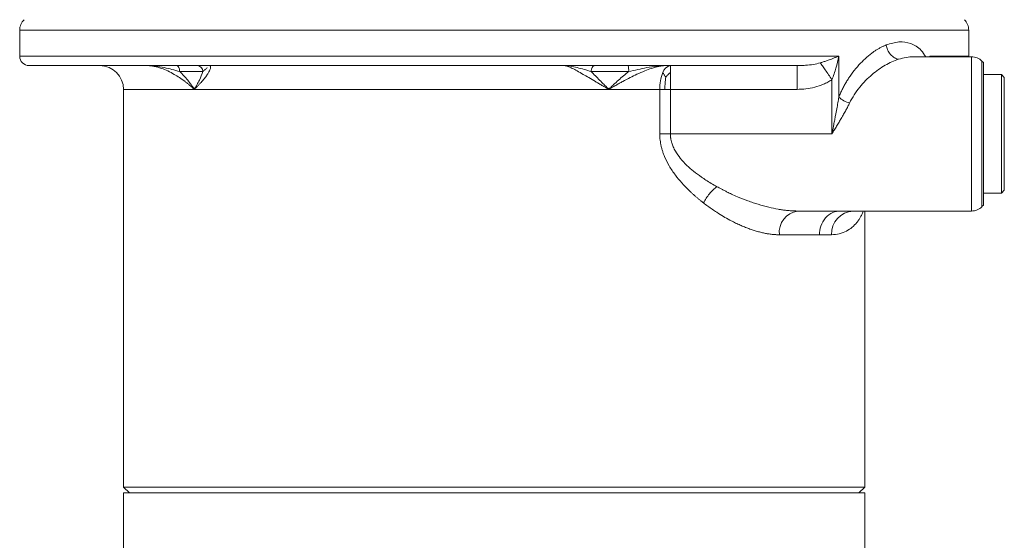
# Model space of a CAD drawing. Header units: millimetres. Extents: x 9 to 1131, y -444 to 1084.
# Tile 11 of 26: x 194 to 360, y 715 to 803. Entities that reach past the tile are written whole.
import ezdxf

# ---------------------------------------------------------------- set-up
doc = ezdxf.new("R2010")
doc.units = ezdxf.units.MM

msp = doc.modelspace()

# ---------------------------------------------------------------- linework, layer by layer
at = {"color": 7, "linetype": 'Continuous', "lineweight": 15}
for p, q in [((194.4, 801.16), (194.4, 796.79)), ((354.4, 796.79), (354.4, 801.16)), ((325.45, 795.19), (196, 795.19)), ((304.1, 795.19), (304.1, 794.02)), ((325.45, 795.19), (325.95, 795.21)), ((332.49, 796.79), (332.49, 789.86)), ((354.86, 796.69), (345.11, 796.69)), ((354.39, 796.69), (354.4, 796.79)), ((356.9, 795.69), (356.63, 795.96)), ((356.9, 771.69), (356.9, 795.69)), ((221.37, 794.19), (225.27, 794.19)), ((290.75, 794.19), (297.06, 794.19)), ((304.1, 794.02), (304.1, 791.19)), ((359.9, 793.69), (356.9, 793.69)), ((360.4, 793.19), (359.9, 793.69)), ((359.9, 773.69), (359.9, 793.69)), ((331.33, 783.69), (331.33, 792.82)), ((360.4, 774.19), (360.4, 793.19)), ((211.9, 791.19), (211.9, 724.19)), ((302.31, 783.69), (302.31, 791.19)), ((304.1, 791.19), (325.45, 791.19)), ((304.1, 791.19), (304.1, 783.69)), ((304.1, 783.69), (331.33, 783.69)), ((356.9, 773.69), (359.9, 773.69)), ((359.9, 773.69), (360.4, 774.19)), ((325.54, 770.69), (334.92, 770.69)), ((334.92, 770.69), (354.86, 770.69)), ((336.9, 724.19), (336.9, 770.69)), ((356.63, 771.43), (356.9, 771.69)), ((329.25, 766.69), (322.47, 766.69)), ((331.28, 766.69), (329.25, 766.69)), ((211.9, 724.19), (212.9, 723.19)), ((211.9, 724.19), (336.9, 724.19)), ((335.9, 723.19), (336.9, 724.19)), ((211.9, 723.19), (211.9, 707.23)), ((211.9, 723.19), (274.4, 723.19)), ((274.4, 723.19), (336.9, 723.19)), ((336.9, 707.23), (336.9, 723.19))]:
    msp.add_line(p, q, dxfattribs=at)
at = {"color": 8, "linetype": 'Continuous', "lineweight": 15}
for p, q in [((194.4, 801.16), (354.4, 801.16)), ((332.49, 796.79), (194.4, 796.79)), ((325.95, 795.21), (325.45, 795.19)), ((354.4, 796.79), (347.83, 796.79)), ((347.83, 796.79), (347.83, 796.69)), ((354.86, 770.69), (354.86, 796.69)), ((356.63, 783.69), (356.63, 795.96)), ((211.9, 791.19), (302.31, 791.19)), ((356.63, 771.43), (356.63, 783.69))]:
    msp.add_line(p, q, dxfattribs=at)
at = {"color": 7, "linetype": 'Continuous', "lineweight": 15, "flags": 128}
for points in [[(220.84, 795.19), (220.94, 795.17), (221.04, 795.12), (221.13, 795.02), (221.21, 794.9), (221.28, 794.75), (221.33, 794.58), (221.36, 794.39), (221.37, 794.19)], [(291.39, 795.19), (291.27, 795.17), (291.15, 795.12), (291.04, 795.02), (290.94, 794.9), (290.86, 794.75), (290.8, 794.58), (290.76, 794.39), (290.75, 794.19)], [(325.45, 791.19), (325.45, 791.97), (325.45, 792.72), (325.45, 793.42), (325.45, 794.02), (325.45, 794.52), (325.45, 794.89), (325.45, 795.12), (325.45, 795.19)], [(302.31, 783.69), (302.52, 783.69), (302.74, 783.69), (302.96, 783.69), (303.18, 783.69), (303.41, 783.69), (303.63, 783.69), (303.87, 783.69), (304.1, 783.69)]]:
    msp.add_lwpolyline(points, dxfattribs=at)
at = {"color": 7, "linetype": 'Continuous', "lineweight": 15}
for centre, radius, start, end in [((196.9, 801.16), 2.5, 135, 180), ((351.9, 801.16), 2.5, 0, 45), ((196, 796.79), 1.6, 180, 270), ((207.9, 791.19), 4, 0, 90), ((224.29, 794.21), 0.985, 359.1045, 89.0756), ((293.07, 794.44), 4, 356.4304, 10.8238), ((304.41, 793.59), 1.63, 100.9542, 164.7373), ((354.86, 794.19), 2.5, 45, 90), ((309.47, 791.33), 7.16, 157.9319, 181.1073), ((336.1, 794.28), 5.7, 230.8103, 251.7249), ((326.08, 767.1), 3.63, 98.4109, 186.4594), ((335.11, 766.86), 3.83, 92.8214, 182.5676), ((354.86, 773.19), 2.5, 270, 315)]:
    msp.add_arc(centre, radius, start, end, dxfattribs=at)
for points, knots in [([(332.49, 789.86), (332.54, 789.98), (332.63, 790.2), (332.77, 790.53), (332.93, 790.86), (333.08, 791.19), (333.25, 791.51), (333.42, 791.83), (333.59, 792.14), (333.77, 792.45), (333.96, 792.76), (334.39, 793.43), (335.11, 794.42), (336.14, 795.6), (337.22, 796.63), (338.09, 797.32), (338.75, 797.77), (339.19, 798.04), (339.63, 798.28), (340.07, 798.5), (340.36, 798.62), (340.5, 798.68)], [0, 0, 0, 0, 0.024576, 0.049272, 0.074106, 0.099094, 0.124253, 0.1496, 0.17515, 0.20092, 0.226924, 0.253177, 0.376724, 0.503408, 0.627095, 0.752004, 0.801789, 0.851416, 0.900951, 0.950457, 1, 1, 1, 1]), ([(340.5, 798.68), (340.54, 798.41), (340.61, 798.13), (340.85, 797.58), (341.01, 797.31), (341.4, 796.85), (341.63, 796.66), (342.1, 796.38), (342.34, 796.3), (342.57, 796.26)], [0, 0, 0, 0, 0.25, 0.25, 0.5, 0.5, 0.75, 0.75, 1, 1, 1, 1]), ([(223.84, 791.27), (223.83, 791.27), (223.82, 791.27), (223.79, 791.28), (223.76, 791.29), (223.73, 791.31), (223.69, 791.35), (223.63, 791.39), (223.55, 791.46), (223.44, 791.56), (223.28, 791.7), (223.02, 791.92), (222.68, 792.19), (222.12, 792.63), (221.39, 793.15), (220.42, 793.75), (219.41, 794.29), (218.47, 794.68), (217.7, 794.92), (217.18, 795.05), (216.77, 795.12), (216.45, 795.16), (216.13, 795.19), (215.92, 795.19), (215.81, 795.19)], [0, 0, 0, 0, 0.003369, 0.007247, 0.011687, 0.016722, 0.023757, 0.032779, 0.046447, 0.064541, 0.093395, 0.127823, 0.192998, 0.25417, 0.388975, 0.50603, 0.638911, 0.755683, 0.819287, 0.878879, 0.90978, 0.939771, 0.969187, 1, 1, 1, 1]), ([(215.81, 795.19), (215.94, 795.19), (216.07, 795.19), (216.32, 795.18), (216.45, 795.17), (216.83, 795.15), (217.08, 795.12), (217.81, 795.03), (218.28, 794.95), (219.2, 794.75), (219.64, 794.65), (220.51, 794.43), (220.94, 794.31), (221.37, 794.19)], [0, 0, 0, 0, 0.0625, 0.0625, 0.125, 0.125, 0.25, 0.25, 0.5, 0.5, 0.75, 0.75, 1, 1, 1, 1]), ([(226.38, 795.19), (226.39, 795.19), (226.43, 795.19), (226.47, 795.18), (226.51, 795.16), (226.55, 795.12), (226.57, 795.08), (226.57, 795.06)], [0, 0, 0, 0, 0.170917, 0.336619, 0.497253, 0.744835, 1, 1, 1, 1]), ([(293.72, 791.27), (293.71, 791.27), (293.68, 791.27), (293.64, 791.28), (293.6, 791.29), (293.55, 791.31), (293.48, 791.35), (293.39, 791.39), (293.27, 791.46), (293.09, 791.56), (292.85, 791.7), (292.47, 791.92), (292.01, 792.19), (291.26, 792.63), (290.39, 793.15), (289.35, 793.75), (288.42, 794.29), (287.67, 794.68), (287.16, 794.92), (286.85, 795.05), (286.63, 795.12), (286.48, 795.16), (286.33, 795.19), (286.25, 795.19), (286.21, 795.19)], [0, 0, 0, 0, 0.003369, 0.007247, 0.011687, 0.016722, 0.023757, 0.032779, 0.046447, 0.064541, 0.093395, 0.127823, 0.192998, 0.25417, 0.388975, 0.50603, 0.638911, 0.755683, 0.819287, 0.878879, 0.90978, 0.939771, 0.969187, 1, 1, 1, 1]), ([(286.21, 795.19), (286.28, 795.19), (286.37, 795.19), (286.53, 795.18), (286.62, 795.17), (286.87, 795.15), (287.05, 795.12), (287.6, 795.03), (287.99, 794.95), (288.77, 794.75), (289.17, 794.65), (289.96, 794.43), (290.36, 794.31), (290.75, 794.19)], [0, 0, 0, 0, 0.0625, 0.0625, 0.125, 0.125, 0.25, 0.25, 0.5, 0.5, 0.75, 0.75, 1, 1, 1, 1]), ([(303.31, 795.19), (303.25, 795.19), (303.12, 795.19), (302.94, 795.18), (302.72, 795.16), (302.46, 795.12), (302.07, 795.05), (301.56, 794.92), (300.76, 794.68), (299.72, 794.29), (298.52, 793.76), (297.28, 793.15), (296.3, 792.64), (295.48, 792.2), (294.99, 791.92), (294.6, 791.7), (294.35, 791.57), (294.17, 791.47), (294.04, 791.4), (293.95, 791.35), (293.87, 791.31), (293.8, 791.28), (293.74, 791.27), (293.72, 791.27)], [0, 0, 0, 0, 0.020703, 0.040774, 0.060231, 0.090221, 0.121128, 0.180724, 0.244336, 0.361125, 0.494017, 0.611096, 0.745908, 0.807093, 0.872269, 0.906639, 0.935557, 0.953648, 0.967318, 0.976315, 0.98336, 0.992867, 1, 1, 1, 1]), ([(297.06, 794.19), (297.57, 794.31), (298.08, 794.42), (299.11, 794.65), (299.63, 794.75), (300.68, 794.95), (301.21, 795.03), (302, 795.12), (302.27, 795.15), (302.66, 795.17), (302.79, 795.18), (303.05, 795.19), (303.18, 795.19), (303.31, 795.19)], [0, 0, 0, 0, 0.25, 0.25, 0.5, 0.5, 0.75, 0.75, 0.875, 0.875, 0.9375, 0.9375, 1, 1, 1, 1]), ([(329.38, 795.66), (329.46, 795.68), (329.63, 795.74), (329.88, 795.82), (330.15, 795.91), (330.43, 796), (330.73, 796.11), (331.09, 796.24), (331.5, 796.39), (331.99, 796.59), (332.32, 796.72), (332.49, 796.79)], [0, 0, 0, 0, 0.067949, 0.142109, 0.222506, 0.309163, 0.402096, 0.501317, 0.646049, 0.812281, 1, 1, 1, 1]), ([(329.38, 795.66), (329.48, 795.52), (329.59, 795.35), (329.87, 794.94), (330.03, 794.71), (330.38, 794.2), (330.57, 793.93), (330.95, 793.38), (331.14, 793.1), (331.33, 792.82)], [0, 0, 0, 0, 0.25, 0.25, 0.5, 0.5, 0.75, 0.75, 1, 1, 1, 1]), ([(331.33, 792.82), (331.46, 793.14), (331.58, 793.47), (331.81, 794.12), (331.91, 794.45), (332.19, 795.45), (332.36, 796.12), (332.49, 796.79)], [0, 0, 0, 0, 0.25, 0.25, 0.5, 0.5, 1, 1, 1, 1]), ([(334.31, 788.87), (334.79, 789.85), (335.38, 790.75), (336.66, 792.35), (337.36, 793.05), (338.81, 794.28), (339.56, 794.81), (341.07, 795.68), (341.82, 796.02), (342.57, 796.26)], [0, 0, 0, 0, 0.25, 0.25, 0.5, 0.5, 0.75, 0.75, 1, 1, 1, 1]), ([(223.84, 791.3), (223.81, 791.3), (223.79, 791.32), (223.74, 791.37), (223.72, 791.4), (223.66, 791.49), (223.61, 791.55), (223.48, 791.73), (223.39, 791.86), (223.12, 792.24), (222.93, 792.49), (222.32, 793.24), (221.87, 793.73), (221.37, 794.19)], [0, 0, 0, 0, 0.03125, 0.03125, 0.0625, 0.0625, 0.125, 0.125, 0.25, 0.25, 0.5, 0.5, 1, 1, 1, 1]), ([(225.27, 794.19), (225.13, 793.73), (224.93, 793.24), (224.57, 792.49), (224.44, 792.24), (224.23, 791.87), (224.16, 791.74), (224.05, 791.55), (224.01, 791.49), (223.95, 791.4), (223.93, 791.38), (223.88, 791.32), (223.86, 791.3), (223.84, 791.3)], [0, 0, 0, 0, 0.5, 0.5, 0.75, 0.75, 0.875, 0.875, 0.9375, 0.9375, 0.96875, 0.96875, 1, 1, 1, 1]), ([(293.72, 791.3), (293.68, 791.3), (293.64, 791.32), (293.57, 791.37), (293.53, 791.4), (293.43, 791.49), (293.37, 791.55), (293.17, 791.73), (293.04, 791.86), (292.66, 792.24), (292.41, 792.49), (291.68, 793.24), (291.21, 793.73), (290.75, 794.19)], [0, 0, 0, 0, 0.03125, 0.03125, 0.0625, 0.0625, 0.125, 0.125, 0.25, 0.25, 0.5, 0.5, 1, 1, 1, 1]), ([(297.06, 794.19), (296.48, 793.73), (295.91, 793.24), (295.08, 792.49), (294.81, 792.24), (294.4, 791.87), (294.27, 791.74), (294.07, 791.55), (294, 791.49), (293.9, 791.4), (293.87, 791.38), (293.8, 791.32), (293.76, 791.3), (293.72, 791.3)], [0, 0, 0, 0, 0.5, 0.5, 0.75, 0.75, 0.875, 0.875, 0.9375, 0.9375, 0.96875, 0.96875, 1, 1, 1, 1]), ([(325.45, 791.19), (325.95, 791.19), (326.45, 791.22), (327.44, 791.34), (327.94, 791.43), (328.93, 791.68), (329.42, 791.84), (330.15, 792.15), (330.39, 792.27), (330.87, 792.52), (331.1, 792.67), (331.33, 792.82)], [0, 0, 0, 0, 0.25, 0.25, 0.5, 0.5, 0.75, 0.75, 0.875, 0.875, 1, 1, 1, 1]), ([(331.33, 783.69), (331.36, 783.83), (331.46, 784.35), (331.62, 785.14), (331.8, 786.03), (331.97, 786.92), (332.15, 787.89), (332.34, 788.91), (332.44, 789.56), (332.49, 789.86)], [0, 0, 0, 0, 0.066217, 0.250394, 0.383105, 0.500663, 0.684298, 0.85074, 1, 1, 1, 1]), ([(334.31, 788.87), (334.26, 788.78), (334.17, 788.59), (334.02, 788.29), (333.86, 787.99), (333.69, 787.67), (333.51, 787.35), (333.31, 787), (333.11, 786.65), (332.85, 786.21), (332.52, 785.65), (332.13, 785), (331.73, 784.34), (331.46, 783.91), (331.33, 783.69)], [0, 0, 0, 0, 0.054523, 0.111328, 0.170426, 0.231829, 0.295546, 0.361586, 0.429956, 0.500665, 0.618043, 0.750393, 0.875021, 1, 1, 1, 1]), ([(309.68, 772.05), (309.56, 772.15), (309.31, 772.34), (308.95, 772.64), (308.59, 772.94), (308.24, 773.24), (307.89, 773.55), (307.55, 773.86), (306.91, 774.48), (306.02, 775.4), (304.89, 776.77), (303.89, 778.24), (303.25, 779.51), (302.89, 780.43), (302.71, 780.97), (302.57, 781.52), (302.45, 782.06), (302.37, 782.6), (302.32, 783.15), (302.31, 783.51), (302.31, 783.69)], [0, 0, 0, 0, 0.03562, 0.07085, 0.105702, 0.140184, 0.174307, 0.208083, 0.241523, 0.367851, 0.486454, 0.617554, 0.738068, 0.777521, 0.81606, 0.853818, 0.890939, 0.927571, 0.963871, 1, 1, 1, 1]), ([(304.1, 783.69), (304.1, 783.62), (304.1, 783.48), (304.11, 783.26), (304.14, 783.05), (304.17, 782.83), (304.21, 782.62), (304.26, 782.4), (304.37, 782.02), (304.58, 781.47), (305.04, 780.58), (305.8, 779.51), (306.84, 778.4), (308.05, 777.35), (309.13, 776.54), (310.13, 775.87), (311, 775.33), (311.62, 774.97), (311.94, 774.79)], [0, 0, 0, 0, 0.016552, 0.033164, 0.049865, 0.066687, 0.083658, 0.100808, 0.118164, 0.176314, 0.238356, 0.3532, 0.486285, 0.605215, 0.741277, 0.819434, 0.905667, 1, 1, 1, 1]), ([(309.68, 772.05), (309.81, 772.31), (309.96, 772.57), (310.3, 773.09), (310.48, 773.34), (310.88, 773.82), (311.09, 774.05), (311.52, 774.46), (311.73, 774.64), (311.94, 774.79)], [0, 0, 0, 0, 0.25, 0.25, 0.5, 0.5, 0.75, 0.75, 1, 1, 1, 1]), ([(311.94, 774.79), (312.07, 774.72), (312.34, 774.57), (312.76, 774.35), (313.2, 774.12), (313.75, 773.85), (314.49, 773.5), (315.65, 772.98), (316.87, 772.5), (318.03, 772.09), (319.21, 771.71), (320.63, 771.32), (322, 771.04), (322.98, 770.88), (323.66, 770.8), (324.31, 770.74), (324.94, 770.7), (325.35, 770.7), (325.54, 770.69)], [0, 0, 0, 0, 0.028229, 0.058431, 0.090607, 0.124755, 0.178195, 0.249864, 0.375157, 0.441334, 0.500523, 0.632594, 0.750895, 0.803631, 0.854903, 0.904716, 0.953079, 1, 1, 1, 1]), ([(318.59, 767.31), (318.47, 767.34), (318.24, 767.41), (317.88, 767.53), (317.51, 767.66), (317.15, 767.79), (316.78, 767.93), (316.41, 768.08), (316.04, 768.24), (315.67, 768.41), (315.29, 768.58), (314.91, 768.76), (314.53, 768.96), (313.9, 769.28), (313.03, 769.78), (312.03, 770.39), (311.16, 770.97), (310.41, 771.5), (309.93, 771.87), (309.68, 772.05)], [0, 0, 0, 0, 0.040848, 0.081803, 0.122875, 0.164075, 0.205413, 0.246898, 0.288541, 0.330352, 0.37234, 0.414515, 0.456886, 0.499463, 0.624483, 0.749315, 0.833686, 0.917221, 1, 1, 1, 1]), ([(325.54, 770.69), (325.04, 770.69), (324.53, 770.7), (323.99, 770.77), (323.99, 770.77)], [0, 0, 0, 0, 0.997912, 1, 1, 1, 1]), ([(332.76, 770.69), (332.34, 770.69), (331.9, 770.61), (331.03, 770.22), (330.62, 769.91), (329.93, 769.13), (329.66, 768.66), (329.32, 767.67), (329.25, 767.16), (329.25, 766.69)], [0, 0, 0, 0, 0.25, 0.25, 0.5, 0.5, 0.75, 0.75, 1, 1, 1, 1]), ([(322.47, 766.69), (322.37, 766.69), (322.17, 766.7), (321.86, 766.71), (321.55, 766.73), (321.24, 766.76), (320.92, 766.8), (320.6, 766.84), (320.28, 766.9), (319.95, 766.96), (319.62, 767.04), (319.28, 767.12), (318.94, 767.21), (318.71, 767.27), (318.59, 767.31)], [0, 0, 0, 0, 0.080797, 0.16197, 0.243547, 0.325553, 0.408013, 0.490953, 0.574397, 0.658368, 0.742891, 0.827989, 0.913685, 1, 1, 1, 1])]:
    msp.add_open_spline(points, degree=3, knots=knots, dxfattribs=at)
at = {"color": 8, "linetype": 'Continuous', "lineweight": 15}
for points, knots in [([(340.5, 798.68), (341.23, 798.9), (342.67, 799.35), (344.66, 799.01), (346.19, 798.17), (346.9, 797.07), (347.14, 796.69)], [0, 0, 0, 0, 0.28197, 0.564892, 0.849553, 1, 1, 1, 1]), ([(325.95, 795.21), (326.27, 795.22), (327.02, 795.23), (328.17, 795.36), (328.99, 795.56), (329.38, 795.66)], [0, 0, 0, 0, 0.270656, 0.653943, 1, 1, 1, 1]), ([(226.57, 795.06), (226.58, 795.04), (226.59, 795.01), (226.59, 794.95), (226.59, 794.89), (226.58, 794.81), (226.55, 794.67), (226.47, 794.45), (226.3, 794.12), (226.04, 793.69), (225.65, 793.15), (225.23, 792.64), (224.83, 792.2), (224.57, 791.92), (224.36, 791.7), (224.22, 791.57), (224.11, 791.47), (224.04, 791.4), (223.98, 791.35), (223.93, 791.31), (223.89, 791.28), (223.85, 791.27), (223.84, 791.27)], [0, 0, 0, 0, 0.026595, 0.0539, 0.08193, 0.110696, 0.140212, 0.226811, 0.321488, 0.424363, 0.557559, 0.710929, 0.780537, 0.854686, 0.893787, 0.926686, 0.947267, 0.962818, 0.973054, 0.981069, 0.991885, 1, 1, 1, 1]), ([(225.27, 794.19), (225.4, 794.31), (225.53, 794.42), (225.79, 794.65), (225.91, 794.75), (226.02, 794.85)], [0, 0, 0, 0, 0.5, 0.5, 1, 1, 1, 1]), ([(336.59, 770.69), (336.59, 770.67), (336.53, 770.47), (336.37, 770.09), (336.12, 769.6), (335.85, 769.16), (335.42, 768.59), (334.78, 767.94), (333.79, 767.27), (332.65, 766.8), (331.72, 766.73), (331.28, 766.69)], [0, 0, 0, 0, 0.010908, 0.103706, 0.189324, 0.267769, 0.339048, 0.5124, 0.668245, 0.843217, 1, 1, 1, 1])]:
    msp.add_open_spline(points, degree=3, knots=knots, dxfattribs=at)
at = {"color": 7, "linetype": 'Continuous', "lineweight": 15}
for points in [[(342.57, 796.26), (343.44, 796.54), (344.29, 796.69), (345.11, 796.69)], [(303.31, 793.22), (303.26, 793.3), (303.18, 793.46), (303.07, 793.67), (302.96, 793.84), (302.88, 793.96), (302.83, 794.02)], [(303.31, 793.22), (303.37, 793.3), (303.5, 793.45), (303.68, 793.65), (303.86, 793.83), (304, 793.95), (304.1, 794.02)], [(303.31, 793.22), (303.29, 793.05), (303.25, 792.72), (303.21, 792.24), (303.18, 791.78), (303.18, 791.41), (303.18, 791.19)], [(223.84, 791.27), (223.84, 791.28), (223.84, 791.29), (223.84, 791.3)], [(293.72, 791.27), (293.72, 791.28), (293.72, 791.29), (293.72, 791.3)], [(302.31, 791.19), (302.58, 791.19), (302.88, 791.19), (303.18, 791.19)], [(303.18, 791.19), (303.48, 791.19), (303.79, 791.19), (304.1, 791.19)]]:
    msp.add_open_spline(points, degree=3, dxfattribs=at)

doc.saveas('drawing.dxf')
